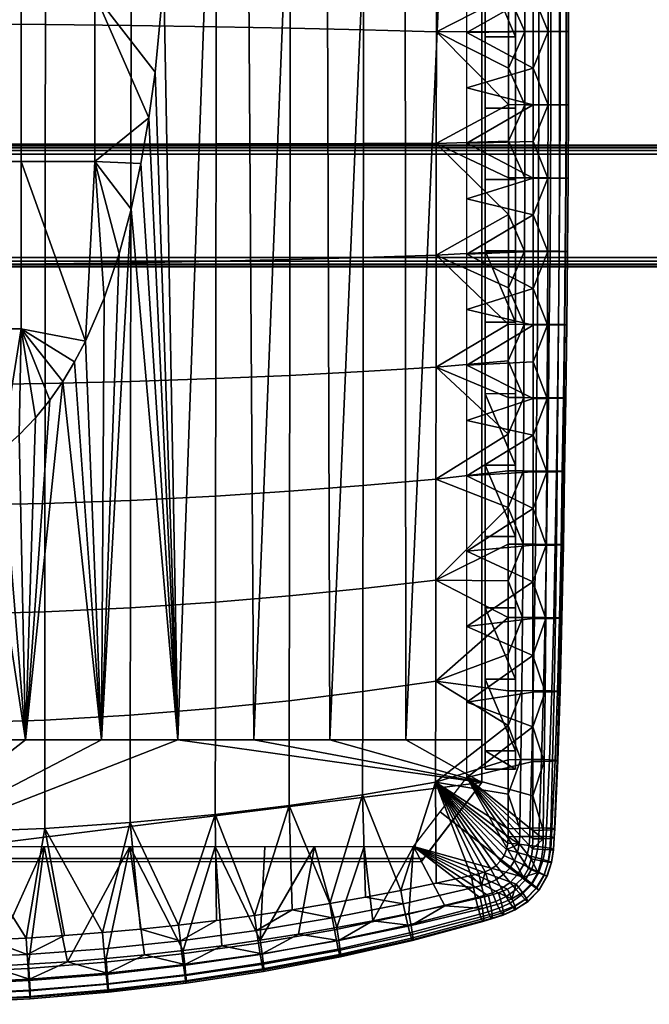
# Model space of a CAD drawing. Header units: millimetres. Extents: x -1013 to 1013, y -310 to 310.
# Tile 29 of 66: x 303 to 510, y -262 to 61. Entities that reach past the tile are written whole.
import ezdxf

# ---------------------------------------------------------------- set-up
doc = ezdxf.new("R2010")
doc.units = ezdxf.units.MM
for name, color, linetype in [('kryt', 251, 'Continuous'), ('podnoz', 7, 'Continuous'), ('podnoz nos', 7, 'Continuous'), ('sedak', 7, 'Continuous')]:
    doc.layers.add(name, color=color, linetype=linetype)

msp = doc.modelspace()

# ---------------------------------------------------------------- meshes
at = {"layer": 'kryt'}
mesh = msp.add_polyface(dxfattribs=at)
corners = [(455, -114.98, 432.03), (455, -189.5, 432.98), (455, -189.5, 410.74), (455, -40.5, 429.66), (455, 33.93, 425.88), (455, -175.5, 405), (455, 132.72, 401.9), (255, -215.5, 433), (255, -214.5, 421), (435.77, -214.5, 421), (435, -215.5, 433), (435.77, -214.5, 421), (455, -189.5, 410.74), (455, -189.5, 432.98), (435, -215.5, 433), (262.58, -95.05, 393.81), (255, -175.5, 405), (255, -95.5, 393.86), (270.06, -93.72, 393.66), (280, -175.5, 405), (277.37, -91.51, 393.41), (305, -175.5, 405), (291.01, -84.71, 392.65), (284.46, -88.44, 393.06), (297.17, -80.3, 392.17), (317.22, -57.68, 389.73), (330, -175.5, 405), (339.7, -1.1, 383.82), (355, -175.5, 405), (308.27, -69.63, 391.01), (312.94, -63.84, 390.39), (302.92, -75.26, 391.62), (321.13, -51.2, 389.05), (324.68, -44.44, 388.34), (330.81, -30.31, 386.86), (335.77, -15.71, 385.34), (347.54, 43.93, 379.09), (350.41, 74.18, 375.84), (303.52, -40.42, 388.7), (321.13, -51.2, 389.05), (317.22, -57.68, 389.73), (312.94, -63.84, 390.39), (308.27, -69.63, 391.01), (302.92, -75.26, 391.62), (297.17, -80.3, 392.17), (270.06, -93.72, 393.66), (255, -67.96, 391.67), (279.26, -40.43, 389.2), (255, -40.43, 389.37), (291.01, -84.71, 392.65), (284.46, -88.44, 393.06), (277.37, -91.51, 393.41), (262.58, -95.05, 393.81), (255, -95.5, 393.86), (247.42, -95.05, 393.81), (455, -189.5, 410.74), (435.77, -214.5, 421), (255, -214.5, 421), (455, -175.5, 405), (430, -175.5, 405), (355, -175.5, 405), (405, -175.5, 405), (380, -175.5, 405), (330, -175.5, 405), (280, -175.5, 405), (305, -175.5, 405), (255, -175.5, 405)]
mesh.append_faces([[corners[k] for k in face] for face in [(0, 1, 2, 2), (3, 0, 2, 2), (4, 3, 2, 2), (5, 4, 2, 2), (6, 4, 5, 5), (7, 8, 9, 10), (11, 12, 13, 13), (13, 14, 11, 11), (15, 16, 17, 17), (15, 18, 16, 16), (19, 16, 18, 18), (19, 18, 20, 20), (21, 19, 22, 22), (19, 23, 22, 22), (19, 20, 23, 23), (24, 21, 22, 22), (21, 25, 26, 26), (27, 28, 26, 26), (29, 30, 21, 21), (25, 21, 30, 30), (31, 29, 21, 21), (31, 21, 24, 24), (32, 33, 26, 26), (34, 35, 26, 26), (33, 34, 26, 26), (36, 37, 28, 28), (27, 26, 35, 35), (25, 32, 26, 26), (38, 39, 40, 40), (38, 40, 41, 41), (42, 43, 38, 38), (42, 38, 41, 41), (44, 38, 43, 43), (45, 46, 47, 47), (38, 44, 47, 47), (47, 46, 48, 48), (49, 47, 44, 44), (47, 50, 51, 51), (47, 51, 45, 45), (52, 53, 46, 46), (52, 46, 45, 45), (49, 50, 47, 47), (54, 46, 53, 53), (55, 56, 57, 57), (58, 55, 59, 59), (60, 55, 57, 57), (59, 55, 61, 61), (61, 55, 62, 62), (55, 60, 62, 62), (57, 63, 60, 60), (57, 64, 65, 65), (57, 66, 64, 64), (57, 65, 63, 63)]])
mesh = msp.add_polyface(dxfattribs=at)
corners = [(442.4, 104.5, 390.52), (455, 113.71, 397.16), (455, 104.5, 394), (429.71, 104.5, 387.27), (430.59, 114.04, 390.73), (405.91, 114.32, 385.18), (404.08, 104.5, 381.42), (391.16, 104.5, 378.84), (416.94, 104.5, 384.23), (365.11, 104.5, 374.37), (381.03, 114.55, 380.49), (378.16, 104.5, 376.49), (340.31, 108.74, 372.62), (355.97, 114.74, 376.67), (352, 104.5, 372.49), (455, 104.5, 394), (455, 113.71, 397.16), (455, -175.5, 405), (455, 123.13, 399.8), (455, 33.93, 425.88), (455, 132.72, 401.9), (455, 108.27, 420.69), (380, -175.5, 405), (355, -175.5, 405), (365.11, 104.5, 374.37), (378.16, 104.5, 376.49), (405, -175.5, 405), (391.16, 104.5, 378.84), (404.08, 104.5, 381.42), (455, -175.5, 405), (430, -175.5, 405), (442.4, 104.5, 390.52), (455, 104.5, 394), (416.94, 104.5, 384.23), (429.71, 104.5, 387.27), (342.92, 13.87, 382.26), (339.7, -1.1, 383.82), (347.54, 43.93, 379.09), (345.49, 28.92, 380.68), (350.41, 74.18, 375.84), (352, 104.5, 372.49), (303.52, 14.6, 383.71), (303.52, 69.58, 378.23), (327.77, 69.58, 377.4), (327.77, 14.62, 382.88), (279.26, 14.6, 384.21), (279.26, 69.57, 378.73), (279.26, -40.43, 389.2), (303.52, -40.42, 388.7), (340.31, 108.74, 372.62), (328.5, 112.61, 372.73), (316.53, 116.05, 372.8), (304.43, 118.98, 372.85), (350.41, 74.18, 375.84), (352, 104.5, 372.49), (347.54, 43.93, 379.09), (345.49, 28.92, 380.68), (342.92, 13.87, 382.26), (292.16, 121.35, 372.88), (267.5, 124.14, 372.92), (255, 97.04, 375.97), (279.87, 123.08, 372.91), (255, 14.59, 384.38), (255, 42.09, 381.7), (255, 69.57, 378.9), (255, -12.91, 386.93), (324.68, -44.44, 388.34), (339.7, -1.1, 383.82), (335.77, -15.71, 385.34), (330.81, -30.31, 386.86), (321.13, -51.2, 389.05), (255, -40.43, 389.37)]
mesh.append_faces([[corners[k] for k in face] for face in [(0, 1, 2, 2), (3, 4, 0, 0), (5, 6, 7, 7), (5, 8, 6, 6), (9, 10, 11, 11), (10, 7, 11, 11), (12, 13, 14, 14), (15, 16, 17, 17), (17, 16, 18, 18), (19, 20, 21, 21), (20, 17, 18, 18), (22, 23, 24, 25), (26, 22, 27, 28), (29, 30, 31, 32), (30, 26, 33, 34), (35, 23, 36, 36), (37, 23, 38, 38), (38, 23, 35, 35), (24, 39, 40, 40), (27, 22, 25, 25), (33, 26, 28, 28), (31, 30, 34, 34), (24, 23, 39, 39), (41, 42, 43, 44), (45, 46, 42, 41), (47, 45, 41, 48), (49, 43, 50, 50), (51, 42, 52, 52), (51, 50, 43, 43), (53, 49, 54, 54), (55, 43, 53, 53), (56, 43, 55, 55), (56, 44, 43, 43), (43, 42, 51, 51), (44, 56, 57, 57), (53, 43, 49, 49), (58, 52, 42, 42), (59, 46, 60, 60), (46, 61, 58, 58), (42, 46, 58, 58), (46, 45, 62, 63), (46, 63, 64, 64), (62, 45, 65, 65), (60, 46, 64, 64), (41, 44, 66, 66), (67, 68, 44, 44), (69, 66, 44, 44), (48, 41, 66, 66), (69, 44, 68, 68), (66, 70, 48, 48), (47, 71, 65, 65), (47, 65, 45, 45), (67, 44, 57, 57)]])
at = {"layer": 'podnoz'}
mesh = msp.add_polyface(dxfattribs=at)
corners = [(466, 32.1, 425.99), (466, 55.53, 424.52), (456, 55.52, 424.52), (456, 32.09, 425.99), (456, 78.94, 422.91), (466, 78.95, 422.91), (466, 102.36, 421.16), (466, 125.75, 419.27), (456, 125.75, 419.27), (456, 102.35, 421.16), (466, 149.13, 417.24), (456, 149.13, 417.24), (466, 172.5, 415.07), (456, 172.5, 415.07), (466, 32.1, 400.95), (456, 32.09, 400.95), (456, 55.52, 399.47), (466, 55.53, 399.46), (456, 78.94, 397.84), (466, 125.76, 394.18), (466, 102.36, 396.08), (456, 125.75, 394.18), (466, 78.95, 397.84), (456, 102.35, 396.08), (456, 149.13, 392.13), (466, 149.14, 392.13), (466, 78.95, 397.84), (466, 78.95, 422.91), (466, 55.53, 399.46), (466, 55.53, 424.52), (466, 32.1, 400.95), (466, 125.76, 394.18), (466, 125.75, 419.27), (466, 102.36, 396.08), (466, 149.14, 392.13), (466, 149.13, 417.24), (466, 102.36, 421.16), (466, 32.1, 425.99), (456, 125.75, 419.27), (456, 125.75, 394.18), (456, 102.35, 396.08), (456, 172.5, 415.07), (456, 149.13, 392.13), (456, 149.13, 417.24), (456, 78.94, 422.91), (456, 78.94, 397.84), (456, 55.52, 399.47), (456, 55.52, 424.52), (456, 32.09, 400.95), (456, 102.35, 421.16), (456, 172.5, 389.95)]
mesh.append_faces([[corners[k] for k in face] for face in [(0, 1, 2, 3), (4, 2, 1, 5), (6, 7, 8, 9), (7, 10, 11, 8), (5, 6, 9, 4), (10, 12, 13, 11), (14, 15, 16, 17), (16, 18, 17, 17), (19, 20, 21, 21), (22, 23, 20, 20), (19, 21, 24, 25), (18, 23, 22, 22), (23, 21, 20, 20), (17, 18, 22, 22), (26, 27, 28, 28), (29, 30, 28, 28), (31, 32, 33, 33), (31, 34, 35, 35), (36, 26, 33, 33), (37, 30, 29, 29), (36, 33, 32, 32), (27, 29, 28, 28), (26, 36, 27, 27), (31, 35, 32, 32), (38, 39, 40, 40), (41, 42, 43, 43), (43, 42, 39, 39), (44, 45, 46, 46), (47, 46, 48, 48), (45, 49, 40, 40), (47, 44, 46, 46), (49, 45, 44, 44), (49, 38, 40, 40), (38, 43, 39, 39), (41, 50, 42, 42)]])
mesh = msp.add_polyface(dxfattribs=at)
corners = [(466, -108.63, 431.88), (466, -85.16, 431.25), (456, -85.18, 431.25), (466, -61.7, 430.48), (466, -38.24, 429.57), (456, -38.26, 429.57), (456, -61.71, 430.48), (466, 8.66, 427.32), (466, 32.1, 425.99), (456, 32.09, 425.99), (456, 8.65, 427.32), (466, -14.79, 428.51), (456, -14.8, 428.51), (466, -61.7, 405.46), (456, -61.71, 405.46), (456, -38.25, 404.54), (466, -38.24, 404.54), (456, -14.8, 403.49), (466, -14.78, 403.48), (466, 8.66, 402.29), (456, 8.65, 402.29), (456, 32.09, 400.95), (466, 32.1, 400.95), (466, -85.16, 406.24), (456, -85.18, 406.24), (466, -38.24, 429.57), (466, -61.7, 405.46), (466, -38.24, 404.54), (466, -85.16, 431.25), (466, -108.63, 406.87), (466, -85.16, 406.24), (466, -61.7, 430.48), (466, -14.79, 428.51), (466, -14.78, 403.48), (466, 32.1, 400.95), (466, 32.1, 425.99), (466, 8.66, 402.29), (466, 8.66, 427.32), (456, -61.71, 430.48), (456, -61.71, 405.46), (456, -85.18, 406.24), (456, -14.8, 428.51), (456, -14.8, 403.49), (456, -38.25, 404.54), (456, -38.26, 429.57), (456, 32.09, 425.99), (456, 32.09, 400.95), (456, 8.65, 402.29), (456, 8.65, 427.32), (456, -85.18, 431.25), (456, 55.52, 424.52)]
mesh.append_faces([[corners[k] for k in face] for face in [(0, 1, 2, 2), (3, 4, 5, 6), (1, 3, 6, 6), (7, 8, 9, 10), (11, 7, 10, 12), (11, 12, 4, 4), (4, 12, 5, 5), (6, 2, 1, 1), (13, 14, 15, 16), (16, 15, 17, 18), (19, 20, 21, 22), (18, 17, 20, 19), (23, 24, 14, 13), (25, 26, 27, 27), (28, 29, 30, 30), (30, 26, 31, 31), (31, 28, 30, 30), (26, 25, 31, 31), (32, 25, 27, 27), (32, 27, 33, 33), (34, 35, 36, 36), (36, 35, 37, 37), (36, 37, 33, 33), (32, 33, 37, 37), (38, 39, 40, 40), (41, 42, 43, 43), (44, 43, 39, 39), (45, 46, 47, 47), (48, 47, 42, 42), (40, 49, 38, 38), (45, 50, 46, 46), (39, 38, 44, 44), (48, 42, 41, 41), (44, 41, 43, 43), (47, 48, 45, 45)]])
mesh = msp.add_polyface(dxfattribs=at)
corners = [(466, -185.04, 432.96), (456, -185.04, 432.96), (456, -185.04, 407.96), (466, -185.04, 407.96), (466, -155.57, 432.72), (456, -155.57, 432.72), (466, -179.03, 432.93), (456, -179.04, 432.93), (466, -185.04, 432.96), (466, -132.1, 432.37), (466, -108.63, 431.88), (456, -108.64, 431.88), (456, -132.11, 432.37), (456, -185.04, 432.96), (456, -85.18, 431.25), (466, -179.03, 407.93), (466, -185.04, 407.96), (456, -179.04, 407.93), (466, -155.57, 407.72), (456, -155.57, 407.72), (466, -132.1, 407.37), (456, -132.11, 407.37), (456, -108.64, 406.87), (466, -108.63, 406.87), (456, -85.18, 406.24), (466, -85.16, 406.24), (456, -185.04, 407.96), (466, -132.1, 432.37), (466, -155.57, 407.72), (466, -132.1, 407.37), (466, -179.03, 432.93), (466, -185.04, 407.96), (466, -179.03, 407.93), (466, -155.57, 432.72), (466, -108.63, 431.88), (466, -108.63, 406.87), (466, -185.04, 432.96), (466, -85.16, 431.25), (456, -155.57, 432.72), (456, -155.57, 407.72), (456, -179.04, 407.93), (456, -108.64, 431.88), (456, -108.64, 406.87), (456, -132.11, 407.37), (456, -132.11, 432.37), (456, -85.18, 431.25), (456, -85.18, 406.24), (456, -179.04, 432.93), (456, -185.04, 407.96), (456, -185.04, 432.96)]
mesh.append_faces([[corners[k] for k in face] for face in [(0, 1, 2, 3), (4, 5, 6, 6), (7, 8, 6, 6), (9, 10, 11, 12), (9, 12, 4, 4), (8, 7, 13, 13), (6, 5, 7, 7), (10, 14, 11, 11), (12, 5, 4, 4), (15, 16, 17, 17), (18, 15, 19, 19), (20, 21, 22, 23), (23, 22, 24, 25), (18, 19, 21, 20), (16, 26, 17, 17), (15, 17, 19, 19), (27, 28, 29, 29), (30, 31, 32, 32), (32, 28, 33, 33), (34, 29, 35, 35), (28, 27, 33, 33), (30, 36, 31, 31), (33, 30, 32, 32), (27, 29, 34, 34), (35, 37, 34, 34), (38, 39, 40, 40), (41, 42, 43, 43), (44, 43, 39, 39), (42, 45, 46, 46), (39, 38, 44, 44), (44, 41, 43, 43), (45, 42, 41, 41), (47, 48, 49, 49), (40, 48, 47, 47), (38, 40, 47, 47)]])
at = {"layer": 'podnoz nos'}
mesh = msp.add_polyface(dxfattribs=at)
corners = [(-1000, -17, 300), (1000, -17, 300), (-1000, -18.15, 300.23), (1000, -18.15, 300.23), (-1000, -19.12, 300.88), (1000, -19.12, 300.88), (-1000, -19.77, 301.85), (1000, -19.77, 301.85), (-1000, -20, 303), (1000, -20, 303), (-1000, -20, 377), (1000, -20, 377), (-1000, -19.77, 378.15), (1000, -19.77, 378.15), (-1000, -19.12, 379.12), (1000, -19.12, 379.12), (-1000, -18.15, 379.77), (1000, -18.15, 379.77), (-1000, -17, 380), (1000, -17, 380), (-1000, 17, 380), (1000, 17, 380), (-1000, 18.15, 379.77), (1000, 18.15, 379.77), (-1000, 19.12, 379.12), (1000, 19.12, 379.12), (-1000, 19.77, 378.15), (1000, 19.77, 378.15), (-1000, 20, 377), (1000, 20, 377), (-1000, 20, 303), (1000, 20, 303), (-1000, 19.77, 301.85), (1000, 19.77, 301.85), (-1000, 19.12, 300.88), (1000, 19.12, 300.88), (-1000, 18.15, 300.23), (1000, 18.15, 300.23), (-1000, 17, 300), (1000, 17, 300)]
mesh.append_faces([[corners[k] for k in face] for face in [(39, 1, 0, 38), (5, 4, 2, 3), (7, 6, 4, 5), (2, 0, 1, 3), (8, 6, 7, 9), (9, 11, 10, 8), (15, 14, 12, 13), (17, 16, 14, 15), (12, 10, 11, 13), (18, 16, 17, 19), (19, 21, 20, 18), (25, 24, 22, 23), (27, 26, 24, 25), (22, 20, 21, 23), (28, 26, 27, 29), (29, 31, 30, 28), (35, 34, 32, 33), (37, 36, 34, 35), (32, 30, 31, 33), (38, 36, 37, 39)]])
at = {"layer": 'sedak'}
mesh = msp.add_polyface(dxfattribs=at)
corners = [(471.79, -15.04, 431.01), (450, -15.86, 428.34), (471.8, -2.99, 430.51), (450, 2.34, 427.32), (471.8, 21.12, 429.4), (450, 20.55, 426.22), (471.8, 33.16, 428.8), (471.81, 45.21, 428.16), (450, 56.94, 423.77), (471.81, 57.26, 427.48), (450, 38.75, 425.03), (471.81, 69.3, 426.77), (450, 72.09, 422.66), (471.81, 81.34, 426.02), (450, 87.25, 421.49), (471.82, 93.38, 425.24), (471.8, 9.07, 429.98), (450, 102.39, 420.27), (416.05, 20.45, 461.82), (416, -16.98, 464.77), (439.94, -16.22, 465.2), (439.98, 20.52, 462.69), (416.1, 57.86, 458.28), (440.02, 57.23, 459.54), (416.14, 91.63, 454.49), (440.05, 90.38, 456.07), (391.92, 20.4, 460.11), (391.86, -17.64, 463.45), (391.97, 58.4, 456.26), (392.02, 92.71, 452.25), (367.63, 20.36, 458.18), (367.58, -18.18, 461.83), (367.69, 58.86, 454.08), (367.73, 93.61, 449.88), (339.62, 20.32, 456.32), (339.58, -18.68, 460.27), (339.67, 59.27, 451.98), (339.71, 94.43, 447.6), (311.48, 20.29, 454.98), (311.45, -19.03, 459.14), (311.52, 59.57, 450.45), (311.55, 95.02, 445.91), (283.26, 20.28, 454.17), (283.25, -19.24, 458.46), (283.28, 59.75, 449.51), (283.3, 95.37, 444.86), (255, 20.27, 453.9), (255, -19.31, 458.23), (255, 59.8, 449.19), (255, 95.49, 444.5), (463.67, -26.88, 464.59), (463.67, -14.84, 464.08), (463.68, -2.81, 463.49), (463.68, 9.22, 462.83), (463.69, 21.25, 462.09), (463.69, 33.26, 461.28), (463.7, 45.28, 460.38), (463.7, 57.29, 459.42), (463.71, 69.29, 458.37), (463.72, 81.28, 457.23), (463.72, 93.26, 455.97), (463.73, 105.23, 454.57), (469, -14.86, 463.11), (469.07, 9.2, 461.94), (469.12, 33.24, 460.47), (469.14, 57.27, 458.69), (469.11, 81.27, 456.59)]
mesh.append_faces([[corners[k] for k in face] for face in [(0, 1, 2, 2), (3, 2, 1, 1), (4, 5, 6, 6), (7, 8, 9, 9), (10, 7, 6, 6), (11, 12, 13, 13), (14, 15, 13, 13), (8, 11, 9, 9), (5, 4, 16, 16), (5, 10, 6, 6), (8, 12, 11, 11), (10, 8, 7, 7), (14, 17, 15, 15), (12, 14, 13, 13), (3, 5, 16, 16), (3, 16, 2, 2), (18, 19, 20, 21), (22, 18, 21, 23), (24, 22, 23, 25), (26, 27, 19, 18), (28, 26, 18, 22), (29, 28, 22, 24), (30, 31, 27, 26), (32, 30, 26, 28), (33, 32, 28, 29), (34, 35, 31, 30), (36, 34, 30, 32), (37, 36, 32, 33), (38, 39, 35, 34), (40, 38, 34, 36), (41, 40, 36, 37), (42, 43, 39, 38), (44, 42, 38, 40), (45, 44, 40, 41), (46, 47, 43, 42), (48, 46, 42, 44), (49, 48, 44, 45), (20, 50, 51, 51), (21, 52, 53, 53), (21, 54, 55, 55), (54, 21, 53, 53), (52, 20, 51, 51), (56, 57, 23, 23), (58, 59, 25, 25), (23, 57, 58, 58), (60, 61, 25, 25), (25, 59, 60, 60), (23, 55, 56, 56), (21, 20, 52, 52), (21, 55, 23, 23), (58, 25, 23, 23), (62, 63, 53, 52), (52, 51, 62, 62), (50, 62, 51, 51), (64, 55, 54, 54), (64, 56, 55, 55), (54, 53, 63, 63), (65, 58, 57, 57), (66, 60, 59, 59)]])
mesh = msp.add_polyface(dxfattribs=at)
corners = [(480.45, 9.12, 435.16), (480.33, -14.99, 436.06), (476.61, -15.02, 432.64), (476.67, 9.1, 431.69), (482.65, 9.13, 439.74), (482.49, -14.97, 440.62), (483.29, 9.14, 444.61), (483.11, -14.96, 445.5), (482.56, 9.15, 449.4), (482.37, -14.94, 450.32), (480.59, 9.15, 453.76), (480.4, -14.92, 454.73), (477.52, 9.17, 457.43), (477.36, -14.9, 458.46), (473.56, 9.18, 460.19), (473.44, -14.88, 461.29), (469.07, 9.2, 461.94), (469, -14.86, 463.11), (480.52, 33.22, 434.1), (476.71, 33.2, 430.58), (482.75, 33.23, 438.67), (483.4, 33.23, 443.51), (482.68, 33.22, 448.24), (480.7, 33.22, 452.53), (477.62, 33.22, 456.12), (473.64, 33.23, 458.8), (469.12, 33.24, 460.47), (480.53, 57.32, 432.86), (476.72, 57.3, 429.33), (482.76, 57.32, 437.4), (483.42, 57.31, 442.18), (482.7, 57.29, 446.83), (480.72, 57.28, 451.03), (477.63, 57.27, 454.52), (473.65, 57.26, 457.11), (469.14, 57.27, 458.69), (480.46, 81.4, 431.44), (476.69, 81.39, 427.92), (482.67, 81.39, 435.93), (483.32, 81.37, 440.61), (482.59, 81.34, 445.16), (480.62, 81.31, 449.24), (477.55, 81.28, 452.62), (473.6, 81.27, 455.09), (469.11, 81.27, 456.59), (483.02, 105.41, 438.74), (482.41, 105.46, 434.2), (482.29, 105.36, 443.13), (480.34, 105.31, 447.06), (477.32, 105.27, 450.28), (473.43, 105.24, 452.63), (469.02, 105.22, 454.02), (471.79, -27.1, 431.48), (471.79, -15.04, 431.01), (471.8, -2.99, 430.51), (471.8, 9.07, 429.98), (471.8, 21.12, 429.4), (471.8, 33.16, 428.8), (471.81, 45.21, 428.16), (471.81, 57.26, 427.48), (471.81, 69.3, 426.77), (471.81, 81.34, 426.02), (471.82, 93.38, 425.24), (476.58, 105.47, 426.35), (463.69, 21.25, 462.09), (463.71, 69.29, 458.37), (463.7, 45.28, 460.38), (463.72, 93.26, 455.97), (463.72, 81.28, 457.23), (463.7, 57.29, 459.42)]
mesh.append_faces([[corners[k] for k in face] for face in [(0, 1, 2, 3), (4, 5, 1, 0), (6, 7, 5, 4), (8, 9, 7, 6), (10, 11, 9, 8), (12, 13, 11, 10), (14, 15, 13, 12), (16, 17, 15, 14), (18, 0, 3, 19), (20, 4, 0, 18), (21, 6, 4, 20), (22, 8, 6, 21), (23, 10, 8, 22), (24, 12, 10, 23), (25, 14, 12, 24), (26, 16, 14, 25), (27, 18, 19, 28), (29, 20, 18, 27), (30, 21, 20, 29), (31, 22, 21, 30), (32, 23, 22, 31), (33, 24, 23, 32), (34, 25, 24, 33), (35, 26, 25, 34), (36, 27, 28, 37), (38, 29, 27, 36), (39, 30, 29, 38), (40, 31, 30, 39), (41, 32, 31, 40), (42, 33, 32, 41), (43, 34, 33, 42), (44, 35, 34, 43), (45, 39, 38, 46), (47, 40, 39, 45), (48, 41, 40, 47), (49, 42, 41, 48), (50, 43, 42, 49), (51, 44, 43, 50), (2, 52, 53, 53), (2, 53, 54, 54), (3, 55, 56, 56), (19, 57, 58, 58), (28, 58, 59, 59), (19, 56, 57, 57), (3, 54, 55, 55), (37, 60, 61, 61), (37, 61, 62, 62), (28, 59, 60, 60), (19, 3, 56, 56), (28, 19, 58, 58), (2, 54, 3, 3), (63, 37, 62, 62), (28, 60, 37, 37), (26, 64, 16, 16), (35, 44, 65, 65), (26, 35, 66, 66), (51, 67, 44, 44), (68, 65, 44, 44), (69, 66, 35, 35)]])
mesh = msp.add_polyface(dxfattribs=at)
corners = [(471.76, -205.21, 434.22), (471.75, -208.02, 434.2), (450, -187.8, 433.99), (471.76, -182.54, 434.3), (471.76, -193.91, 434.28), (450, -163.03, 433.62), (471.77, -159.75, 434.25), (471.76, -171.14, 434.29), (450, -138.26, 433.1), (471.77, -135.64, 434.07), (471.77, -147.7, 434.18), (471.77, -123.57, 433.92), (450, -113.5, 432.43), (471.78, -99.45, 433.52), (471.77, -111.51, 433.74), (450, -88.73, 431.61), (471.78, -75.33, 432.98), (471.78, -87.39, 433.27), (450, -52.29, 430.14), (471.79, -51.21, 432.3), (471.78, -63.27, 432.66), (471.79, -39.15, 431.91), (450, -70.51, 430.91), (471.2, -214.58, 434.15), (470.27, -217.74, 434.14), (471.64, -211.31, 434.18), (468.63, -220.59, 434.13), (450, -34.08, 429.28), (450, -15.86, 428.34), (471.79, -27.1, 431.48), (463.59, -204.71, 460.14), (439.76, -189.38, 466.17), (463.58, -207.3, 459.79), (463.59, -182.01, 462.72), (463.6, -170.69, 463.69), (439.8, -156.16, 468.19), (463.6, -159.36, 464.46), (463.61, -147.32, 465.09), (463.59, -193.34, 461.55), (439.83, -122.95, 468.73), (463.61, -135.28, 465.55), (463.62, -123.23, 465.85), (463.63, -111.19, 466.01), (463.63, -99.14, 466.06), (439.87, -89.75, 468.27), (463.64, -87.09, 466.01), (463.64, -75.05, 465.88), (439.9, -52.98, 467.05), (463.65, -63, 465.67), (463.65, -50.96, 465.39), (463.66, -38.92, 465.03), (439.94, -16.22, 465.2), (463.67, -26.88, 464.59), (463.02, -211.47, 459.32), (466.68, -212.46, 457.98), (467.22, -209.79, 458.24), (467.46, -204.54, 458.9), (467.4, -207.2, 458.55), (467.81, -181.95, 461.41), (468.09, -159.31, 463.13), (468.32, -135.26, 464.24), (463.45, -209.4, 459.53), (468.65, -87.11, 464.81), (468.79, -63.02, 464.55), (468.5, -111.19, 464.76), (468.9, -38.94, 463.98)]
mesh.append_faces([[corners[k] for k in face] for face in [(0, 1, 2, 2), (2, 3, 4, 4), (4, 0, 2, 2), (5, 6, 7, 7), (8, 9, 10, 10), (8, 11, 9, 9), (10, 6, 5, 5), (7, 3, 2, 2), (12, 13, 14, 14), (15, 16, 17, 17), (17, 13, 15, 15), (18, 19, 20, 20), (21, 19, 18, 18), (20, 16, 22, 22), (14, 11, 12, 12), (23, 24, 2, 2), (25, 23, 2, 2), (26, 2, 24, 24), (12, 15, 13, 13), (22, 18, 20, 20), (27, 28, 29, 29), (18, 27, 21, 21), (1, 25, 2, 2), (30, 31, 32, 32), (31, 33, 34, 34), (35, 36, 37, 37), (36, 35, 34, 34), (33, 31, 38, 38), (39, 40, 41, 41), (39, 42, 43, 43), (42, 39, 41, 41), (44, 45, 46, 46), (47, 48, 49, 49), (48, 47, 46, 46), (45, 44, 43, 43), (40, 35, 37, 37), (38, 31, 30, 30), (50, 47, 49, 49), (51, 50, 52, 52), (53, 54, 55, 55), (38, 30, 56, 56), (56, 30, 32, 57), (58, 59, 34, 34), (59, 60, 37, 36), (32, 61, 55, 55), (62, 63, 46, 45), (53, 55, 61, 61), (33, 38, 58, 58), (36, 34, 59, 59), (33, 58, 34, 34), (41, 40, 60, 60), (42, 41, 64, 64), (45, 43, 62, 62), (42, 64, 43, 43), (37, 60, 40, 40), (46, 63, 48, 48), (48, 63, 49, 49), (50, 49, 65, 65), (65, 52, 50, 50)]])
mesh = msp.add_polyface(dxfattribs=at)
corners = [(450, -34.08, 429.28), (471.79, -27.1, 431.48), (471.79, -39.15, 431.91), (450, -15.86, 428.34), (471.79, -15.04, 431.01), (479.46, -111.46, 438.03), (479.14, -135.57, 438.11), (475.97, -135.62, 435.2), (476.14, -111.49, 434.98), (481.33, -111.41, 442.27), (480.9, -135.51, 442.19), (481.78, -111.36, 446.93), (481.28, -135.44, 446.71), (480.99, -111.31, 451.62), (480.48, -135.38, 451.27), (479.09, -111.26, 455.99), (478.61, -135.33, 455.55), (476.23, -111.23, 459.76), (475.81, -135.29, 459.26), (472.59, -111.2, 462.73), (472.28, -135.27, 462.21), (468.5, -111.19, 464.76), (468.32, -135.26, 464.24), (479.72, -87.34, 437.78), (476.28, -87.37, 434.61), (481.68, -87.3, 442.14), (482.18, -87.26, 446.89), (481.41, -87.22, 451.65), (479.49, -87.18, 456.07), (476.57, -87.15, 459.87), (472.85, -87.12, 462.82), (468.65, -87.11, 464.81), (479.95, -63.22, 437.37), (476.4, -63.25, 434.1), (481.99, -63.19, 441.81), (482.54, -63.16, 446.63), (481.78, -63.13, 451.44), (479.84, -63.09, 455.88), (476.88, -63.06, 459.68), (473.08, -63.04, 462.6), (468.79, -63.02, 464.55), (480.16, -39.11, 436.8), (476.51, -39.13, 433.44), (482.26, -39.08, 441.31), (482.85, -39.06, 446.17), (482.1, -39.03, 450.99), (480.15, -39.01, 455.43), (477.14, -38.98, 459.21), (473.28, -38.96, 462.09), (468.9, -38.94, 463.98), (480.33, -14.99, 436.06), (476.61, -15.02, 432.64), (482.49, -14.97, 440.62), (483.11, -14.96, 445.5), (482.37, -14.94, 450.32), (480.4, -14.92, 454.73), (477.36, -14.9, 458.46), (473.44, -14.88, 461.29), (469, -14.86, 463.11), (471.77, -123.57, 433.92), (471.77, -111.51, 433.74), (471.78, -99.45, 433.52), (471.78, -87.39, 433.27), (471.78, -75.33, 432.98), (471.78, -63.27, 432.66), (471.77, -135.64, 434.07), (471.79, -51.21, 432.3), (463.62, -123.23, 465.85), (463.63, -99.14, 466.06), (463.67, -26.88, 464.59), (463.65, -50.96, 465.39)]
mesh.append_faces([[corners[k] for k in face] for face in [(0, 1, 2, 2), (3, 4, 1, 1), (5, 6, 7, 8), (9, 10, 6, 5), (11, 12, 10, 9), (13, 14, 12, 11), (15, 16, 14, 13), (17, 18, 16, 15), (19, 20, 18, 17), (21, 22, 20, 19), (23, 5, 8, 24), (25, 9, 5, 23), (26, 11, 9, 25), (27, 13, 11, 26), (28, 15, 13, 27), (29, 17, 15, 28), (30, 19, 17, 29), (31, 21, 19, 30), (32, 23, 24, 33), (34, 25, 23, 32), (35, 26, 25, 34), (36, 27, 26, 35), (37, 28, 27, 36), (38, 29, 28, 37), (39, 30, 29, 38), (40, 31, 30, 39), (41, 32, 33, 42), (43, 34, 32, 41), (44, 35, 34, 43), (45, 36, 35, 44), (46, 37, 36, 45), (47, 38, 37, 46), (48, 39, 38, 47), (49, 40, 39, 48), (50, 41, 42, 51), (52, 43, 41, 50), (53, 44, 43, 52), (54, 45, 44, 53), (55, 46, 45, 54), (56, 47, 46, 55), (57, 48, 47, 56), (58, 49, 48, 57), (8, 59, 60, 60), (8, 60, 61, 61), (24, 62, 63, 63), (33, 63, 64, 64), (24, 61, 62, 62), (7, 65, 59, 59), (8, 7, 59, 59), (24, 8, 61, 61), (24, 63, 33, 33), (33, 64, 66, 66), (21, 67, 22, 22), (31, 68, 21, 21), (42, 66, 2, 2), (42, 2, 1, 1), (51, 42, 1, 1), (69, 49, 58, 58), (49, 70, 40, 40), (66, 42, 33, 33)]])
mesh = msp.add_polyface(dxfattribs=at)
corners = [(450, -138.26, 433.1), (471.77, -147.7, 434.18), (450, -163.03, 433.62), (471.77, -123.57, 433.92), (450, -113.5, 432.43), (471.78, -75.33, 432.98), (450, -88.73, 431.61), (450, -70.51, 430.91), (471.76, -171.14, 434.29), (450, -187.8, 433.99), (415.81, -159.62, 469.96), (415.76, -193.49, 468.4), (439.76, -189.38, 466.17), (439.8, -156.16, 468.19), (415.85, -125.77, 469.95), (439.83, -122.95, 468.73), (415.9, -91.92, 468.93), (439.87, -89.75, 468.27), (415.95, -54.44, 467.14), (439.9, -52.98, 467.05), (416, -16.98, 464.77), (439.94, -16.22, 465.2), (391.66, -162.6, 470.66), (391.61, -197.02, 469.58), (391.71, -128.19, 470.13), (391.75, -93.79, 468.58), (391.81, -55.7, 466.27), (391.86, -17.64, 463.45), (367.37, -165.09, 470.79), (367.33, -199.98, 470.14), (367.42, -130.21, 469.79), (367.47, -95.35, 467.79), (367.53, -56.75, 465.04), (367.58, -18.18, 461.83), (339.4, -167.34, 470.73), (339.36, -202.66, 470.45), (339.44, -132.04, 469.34), (339.48, -96.76, 466.96), (339.53, -57.7, 463.81), (339.58, -18.68, 460.27), (311.32, -168.96, 470.61), (311.29, -204.57, 470.58), (311.35, -133.36, 468.96), (311.38, -97.78, 466.33), (311.42, -58.39, 462.93), (311.45, -19.03, 459.14), (283.18, -169.92, 470.49), (283.16, -205.72, 470.59), (283.19, -134.14, 468.71), (283.21, -98.38, 465.94), (283.23, -58.79, 462.38), (283.25, -19.24, 458.46), (255, -170.25, 470.43), (255, -206.11, 470.58), (255, -134.41, 468.61), (255, -98.59, 465.8), (255, -58.93, 462.2), (255, -19.31, 458.23), (463.58, -207.3, 459.79), (463.45, -209.4, 459.53), (462.25, -213.44, 459.21), (461.12, -215.23, 459.19), (457.91, -217.96, 459.48), (459.65, -216.75, 459.29), (453.99, -219.45, 460.07), (456, -218.85, 459.74), (451.5, -220.03, 460.48), (439.91, -222.56, 462.18), (463.6, -170.69, 463.69), (463.02, -211.47, 459.32), (463.61, -135.28, 465.55), (463.64, -75.05, 465.88), (463.63, -99.14, 466.06), (463.66, -38.92, 465.03), (405.03, -229.25, 465.53), (330.31, -238.8, 467.98), (428.32, -224.95, 463.56), (468.63, -220.59, 434.13), (441.27, -199.15, 434.06), (468.63, -220.59, 434.13), (432.54, -210.5, 434.13), (441.27, -199.15, 434.06)]
mesh.append_faces([[corners[k] for k in face] for face in [(0, 1, 2, 2), (3, 0, 4, 4), (5, 6, 7, 7), (2, 8, 9, 9), (10, 11, 12, 13), (14, 10, 13, 15), (16, 14, 15, 17), (18, 16, 17, 19), (20, 18, 19, 21), (22, 23, 11, 10), (24, 22, 10, 14), (25, 24, 14, 16), (26, 25, 16, 18), (27, 26, 18, 20), (28, 29, 23, 22), (30, 28, 22, 24), (31, 30, 24, 25), (32, 31, 25, 26), (33, 32, 26, 27), (34, 35, 29, 28), (36, 34, 28, 30), (37, 36, 30, 31), (38, 37, 31, 32), (39, 38, 32, 33), (40, 41, 35, 34), (42, 40, 34, 36), (43, 42, 36, 37), (44, 43, 37, 38), (45, 44, 38, 39), (46, 47, 41, 40), (48, 46, 40, 42), (49, 48, 42, 43), (50, 49, 43, 44), (51, 50, 44, 45), (52, 53, 47, 46), (54, 52, 46, 48), (55, 54, 48, 49), (56, 55, 49, 50), (57, 56, 50, 51), (58, 12, 59, 59), (60, 12, 61, 61), (62, 63, 12, 12), (64, 65, 12, 12), (65, 62, 12, 12), (66, 64, 12, 12), (67, 66, 12, 12), (63, 61, 12, 12), (68, 13, 12, 12), (69, 12, 60, 60), (13, 70, 15, 15), (17, 71, 19, 19), (15, 72, 17, 17), (59, 12, 69, 69), (21, 19, 73, 73), (23, 74, 11, 11), (75, 35, 41, 41), (76, 12, 11, 11), (77, 78, 9, 9), (79, 80, 81, 81)]])
mesh = msp.add_polyface(dxfattribs=at)
corners = [(475.86, -210.88, 450.83), (475.14, -214.8, 450.55), (476.88, -215.32, 447.11), (477.61, -211.18, 447.36), (473.42, -210.53, 453.9), (472.73, -214.11, 453.61), (470.46, -210.16, 456.41), (469.83, -213.31, 456.13), (467.22, -209.79, 458.24), (466.68, -212.46, 457.98), (477.51, -207.86, 437.15), (477.33, -211.63, 437.04), (474.96, -211.54, 434.89), (475.1, -207.98, 434.94), (478.71, -207.7, 440.35), (478.49, -211.58, 440.18), (478.76, -207.53, 443.96), (478.52, -211.42, 443.72), (477.86, -207.38, 447.65), (476.12, -207.26, 451.16), (473.67, -207.18, 454.25), (470.68, -207.17, 456.76), (467.4, -207.2, 458.55), (477.6, -204.98, 437.22), (475.15, -205.13, 434.98), (478.82, -204.81, 440.48), (478.9, -204.65, 444.14), (478, -204.51, 447.88), (476.25, -204.43, 451.44), (473.79, -204.4, 454.57), (470.77, -204.44, 457.1), (467.46, -204.54, 458.9), (478.23, -182.44, 437.7), (475.49, -182.52, 435.19), (479.68, -182.32, 441.3), (479.88, -182.2, 445.33), (479.02, -182.09, 449.43), (477.22, -182.01, 453.31), (474.61, -181.95, 456.72), (471.38, -181.93, 459.46), (467.81, -181.95, 461.41), (478.73, -159.66, 437.99), (475.75, -159.73, 435.27), (480.35, -159.58, 441.87), (480.65, -159.49, 446.17), (479.82, -159.41, 450.54), (477.98, -159.34, 454.65), (475.27, -159.3, 458.25), (471.87, -159.29, 461.12), (468.09, -159.31, 463.13), (479.14, -135.57, 438.11), (475.97, -135.62, 435.2), (480.9, -135.51, 442.19), (481.28, -135.44, 446.71), (480.48, -135.38, 451.27), (478.61, -135.33, 455.55), (475.81, -135.29, 459.26), (472.28, -135.27, 462.21), (468.32, -135.26, 464.24), (471.76, -182.54, 434.3), (471.76, -171.14, 434.29), (471.77, -159.75, 434.25), (471.77, -147.7, 434.18), (471.77, -135.64, 434.07), (471.76, -193.91, 434.28), (471.64, -211.31, 434.18), (471.76, -205.21, 434.22), (471.75, -208.02, 434.2), (463.58, -207.3, 459.79), (463.59, -193.34, 461.55)]
mesh.append_faces([[corners[k] for k in face] for face in [(0, 1, 2, 3), (4, 5, 1, 0), (6, 7, 5, 4), (8, 9, 7, 6), (10, 11, 12, 13), (14, 15, 11, 10), (16, 17, 15, 14), (18, 3, 17, 16), (19, 0, 3, 18), (20, 4, 0, 19), (21, 6, 4, 20), (22, 8, 6, 21), (23, 10, 13, 24), (25, 14, 10, 23), (26, 16, 14, 25), (27, 18, 16, 26), (28, 19, 18, 27), (29, 20, 19, 28), (30, 21, 20, 29), (31, 22, 21, 30), (32, 23, 24, 33), (34, 25, 23, 32), (35, 26, 25, 34), (36, 27, 26, 35), (37, 28, 27, 36), (38, 29, 28, 37), (39, 30, 29, 38), (40, 31, 30, 39), (41, 32, 33, 42), (43, 34, 32, 41), (44, 35, 34, 43), (45, 36, 35, 44), (46, 37, 36, 45), (47, 38, 37, 46), (48, 39, 38, 47), (49, 40, 39, 48), (50, 41, 42, 51), (52, 43, 41, 50), (53, 44, 43, 52), (54, 45, 44, 53), (55, 46, 45, 54), (56, 47, 46, 55), (57, 48, 47, 56), (58, 49, 48, 57), (33, 59, 60, 60), (42, 61, 62, 62), (51, 62, 63, 63), (42, 60, 61, 61), (33, 64, 59, 59), (13, 12, 65, 65), (24, 13, 66, 66), (66, 13, 67, 67), (24, 66, 64, 64), (33, 24, 64, 64), (42, 33, 60, 60), (42, 62, 51, 51), (65, 67, 13, 13), (68, 8, 22, 22), (40, 69, 31, 31)]])
mesh = msp.add_polyface(dxfattribs=at)
corners = [(460.38, -225.78, 434.18), (432.54, -210.5, 434.13), (463.44, -224.57, 434.16), (466.28, -222.89, 434.14), (468.63, -220.59, 434.13), (457.2, -226.67, 434.21), (454.46, -227.34, 434.24), (430.99, -232.57, 434.44), (419.14, -234.96, 434.53), (442.77, -230.02, 434.34), (416.23, -210.5, 434.02), (407.27, -237.17, 434.62), (439.76, -189.38, 466.17), (428.32, -224.95, 463.56), (439.91, -222.56, 462.18), (415.76, -193.49, 468.4), (416.71, -227.18, 464.66), (432.21, -239.41, 437.97), (408.44, -244.57, 438.48), (407.98, -241.38, 435.65), (431.75, -236.46, 435.36), (432.34, -241.04, 441.73), (408.59, -246.37, 442.53), (432.19, -241.39, 445.93), (408.5, -246.79, 447.01), (431.82, -240.64, 450.18), (408.2, -246.03, 451.55), (431.29, -238.9, 454.18), (407.74, -244.19, 455.79), (430.63, -236.3, 457.67), (407.16, -241.42, 459.47), (429.9, -233.01, 460.43), (406.5, -237.91, 462.35), (429.15, -229.33, 462.34), (405.81, -233.96, 464.32), (455.55, -233.44, 437.32), (455.17, -230.83, 435.02), (455.58, -234.85, 440.67), (455.33, -235.1, 444.42), (454.89, -234.36, 448.25), (454.31, -232.73, 451.86), (453.63, -230.34, 455.02), (452.92, -227.34, 457.55), (452.23, -223.99, 459.31), (458.36, -232.66, 437.23), (457.96, -230.1, 434.97), (458.39, -234.03, 440.52), (458.14, -234.28, 444.21), (457.67, -233.54, 447.97), (457.05, -231.93, 451.53), (456.33, -229.57, 454.65), (455.56, -226.62, 457.14), (454.8, -223.33, 458.9), (461.37, -232.36, 447.61), (461.92, -233.08, 443.92), (460.57, -230.8, 451.12), (459.57, -228.53, 454.22), (458.45, -225.7, 456.72), (457.29, -222.56, 458.51), (459.76, -221.38, 458.17), (461.39, -224.29, 456.34), (461.4, -229.1, 434.91), (405.03, -229.25, 465.53), (451.5, -220.03, 460.48), (453.99, -219.45, 460.07), (456, -218.85, 459.74), (457.91, -217.96, 459.48), (462.1, -219.73, 457.93), (459.65, -216.75, 459.29)]
mesh.append_faces([[corners[k] for k in face] for face in [(0, 1, 2, 2), (3, 1, 4, 4), (2, 1, 3, 3), (5, 1, 0, 0), (6, 1, 5, 5), (1, 7, 8, 8), (7, 1, 9, 9), (1, 8, 10, 10), (8, 11, 10, 10), (9, 1, 6, 6), (12, 13, 14, 14), (15, 16, 13, 13), (17, 18, 19, 20), (21, 22, 18, 17), (23, 24, 22, 21), (25, 26, 24, 23), (27, 28, 26, 25), (29, 30, 28, 27), (31, 32, 30, 29), (33, 34, 32, 31), (35, 17, 20, 36), (37, 21, 17, 35), (38, 23, 21, 37), (39, 25, 23, 38), (40, 27, 25, 39), (41, 29, 27, 40), (42, 31, 29, 41), (43, 33, 31, 42), (44, 35, 36, 45), (46, 37, 35, 44), (47, 38, 37, 46), (48, 39, 38, 47), (49, 40, 39, 48), (50, 41, 40, 49), (51, 42, 41, 50), (52, 43, 42, 51), (53, 48, 47, 54), (55, 49, 48, 53), (56, 50, 49, 55), (57, 51, 50, 56), (58, 52, 51, 57), (59, 58, 57, 60), (20, 8, 7, 7), (20, 7, 9, 9), (19, 8, 20, 20), (36, 9, 6, 6), (20, 9, 36, 36), (5, 45, 36, 6), (45, 5, 0, 61), (34, 33, 16, 62), (33, 43, 14, 13), (63, 52, 64, 64), (43, 52, 63, 63), (65, 64, 52, 52), (63, 14, 43, 43), (33, 13, 16, 16), (58, 65, 52, 52), (66, 59, 67, 68), (59, 66, 65, 58)]])
mesh = msp.add_polyface(dxfattribs=at)
corners = [(394.71, -239.33, 434.7), (399.92, -210.5, 433.89), (407.27, -237.17, 434.62), (382.1, -241.31, 434.78), (369.47, -243.1, 434.85), (367.31, -210.5, 433.58), (356.82, -244.7, 434.91), (416.23, -210.5, 434.02), (383.62, -210.5, 433.73), (339.23, -210.5, 433.32), (344.14, -246.11, 434.97), (415.76, -193.49, 468.4), (405.03, -229.25, 465.53), (416.71, -227.18, 464.66), (391.61, -197.02, 469.58), (380.23, -233.14, 466.78), (392.64, -231.28, 466.24), (367.33, -199.98, 470.14), (367.78, -234.82, 467.2), (355.31, -236.32, 467.53), (339.36, -202.66, 470.45), (342.82, -237.65, 467.78), (330.31, -238.8, 467.98), (357.7, -252.87, 439.17), (332.13, -255.79, 439.39), (331.85, -252.12, 436.24), (357.34, -249.33, 436.09), (357.84, -254.89, 443.52), (332.24, -257.88, 443.8), (357.8, -255.4, 448.3), (332.22, -258.42, 448.65), (357.61, -254.6, 453.11), (332.08, -257.62, 453.52), (357.3, -252.63, 457.58), (331.84, -255.6, 458.03), (356.89, -249.63, 461.42), (331.52, -252.51, 461.9), (356.4, -245.8, 464.39), (331.15, -248.56, 464.88), (355.89, -241.48, 466.37), (330.76, -244.12, 466.86), (383.15, -249.14, 438.88), (382.73, -245.75, 435.9), (383.31, -251.06, 443.11), (383.25, -251.54, 447.79), (383.01, -250.75, 452.5), (382.63, -248.84, 456.89), (382.12, -245.94, 460.67), (381.54, -242.25, 463.62), (380.92, -238.1, 465.6), (408.44, -244.57, 438.48), (407.98, -241.38, 435.65), (408.59, -246.37, 442.53), (408.5, -246.79, 447.01), (408.2, -246.03, 451.55), (407.74, -244.19, 455.79), (407.16, -241.42, 459.47), (406.5, -237.91, 462.35), (405.81, -233.96, 464.32), (331.44, -247.34, 435.02), (419.14, -234.96, 434.53)]
mesh.append_faces([[corners[k] for k in face] for face in [(0, 1, 2, 2), (1, 0, 3, 3), (4, 5, 3, 3), (4, 6, 5, 5), (1, 7, 2, 2), (1, 3, 8, 8), (8, 3, 5, 5), (5, 6, 9, 9), (10, 9, 6, 6), (11, 12, 13, 13), (14, 15, 16, 16), (14, 16, 12, 12), (14, 17, 15, 15), (17, 18, 15, 15), (19, 20, 21, 21), (17, 20, 19, 19), (18, 17, 19, 19), (22, 21, 20, 20), (23, 24, 25, 26), (27, 28, 24, 23), (29, 30, 28, 27), (31, 32, 30, 29), (33, 34, 32, 31), (35, 36, 34, 33), (37, 38, 36, 35), (39, 40, 38, 37), (41, 23, 26, 42), (43, 27, 23, 41), (44, 29, 27, 43), (45, 31, 29, 44), (46, 33, 31, 45), (47, 35, 33, 46), (48, 37, 35, 47), (49, 39, 37, 48), (50, 41, 42, 51), (52, 43, 41, 50), (53, 44, 43, 52), (54, 45, 44, 53), (55, 46, 45, 54), (56, 47, 46, 55), (57, 48, 47, 56), (58, 49, 48, 57), (25, 59, 10, 10), (26, 6, 4, 4), (42, 4, 3, 3), (26, 10, 6, 6), (0, 42, 3, 3), (0, 51, 42, 42), (0, 2, 51, 51), (26, 25, 10, 10), (42, 26, 4, 4), (2, 60, 51, 51), (40, 39, 21, 22), (49, 58, 16, 16), (39, 49, 15, 18), (39, 18, 19, 19), (19, 21, 39, 39), (16, 15, 49, 49), (12, 16, 58, 58)]])
mesh = msp.add_polyface(dxfattribs=at)
corners = [(306, -249.22, 435.09), (293.26, -249.88, 435.11), (311.16, -210.5, 433.12), (318.73, -248.37, 435.06), (280.51, -250.35, 435.13), (283.08, -210.5, 432.99), (255, -210.5, 432.94), (267.76, -250.64, 435.14), (255, -250.73, 435.15), (339.23, -210.5, 433.32), (344.14, -246.11, 434.97), (331.44, -247.34, 435.02), (305.24, -240.57, 468.23), (317.78, -239.77, 468.13), (311.29, -204.57, 470.58), (330.31, -238.8, 467.98), (280.13, -241.63, 468.33), (292.69, -241.19, 468.29), (283.16, -205.72, 470.59), (255, -241.98, 468.34), (267.57, -241.9, 468.34), (255, -206.11, 470.58), (280.75, -259.14, 439.6), (255, -259.56, 439.63), (255, -255.73, 436.42), (280.65, -255.32, 436.4), (280.79, -261.33, 444.07), (255, -261.77, 444.1), (280.79, -261.92, 448.97), (255, -262.36, 448.99), (280.74, -261.1, 453.87), (255, -261.54, 453.9), (280.66, -259.02, 458.41), (255, -259.45, 458.44), (280.55, -255.83, 462.29), (255, -256.25, 462.31), (280.42, -251.75, 465.27), (255, -252.15, 465.29), (280.29, -247.14, 467.23), (255, -247.52, 467.25), (306.47, -257.88, 439.53), (306.28, -254.12, 436.34), (306.55, -260.03, 443.98), (306.54, -260.6, 448.86), (306.44, -259.79, 453.76), (306.28, -257.73, 458.29), (306.07, -254.58, 462.17), (305.82, -250.55, 465.15), (305.55, -246.01, 467.12), (332.13, -255.79, 439.39), (331.85, -252.12, 436.24), (332.24, -257.88, 443.8), (332.22, -258.42, 448.65), (332.08, -257.62, 453.52), (331.84, -255.6, 458.03), (331.52, -252.51, 461.9), (331.15, -248.56, 464.88), (330.76, -244.12, 466.86)]
mesh.append_faces([[corners[k] for k in face] for face in [(0, 1, 2, 2), (0, 2, 3, 3), (4, 5, 1, 1), (6, 5, 7, 7), (7, 5, 4, 4), (7, 8, 6, 6), (9, 10, 11, 11), (9, 3, 2, 2), (11, 3, 9, 9), (5, 2, 1, 1), (12, 13, 14, 14), (13, 15, 14, 14), (16, 17, 18, 18), (17, 12, 18, 18), (19, 20, 21, 21), (20, 16, 18, 18), (20, 18, 21, 21), (18, 12, 14, 14), (22, 23, 24, 25), (26, 27, 23, 22), (28, 29, 27, 26), (30, 31, 29, 28), (32, 33, 31, 30), (34, 35, 33, 32), (36, 37, 35, 34), (38, 39, 37, 36), (40, 22, 25, 41), (42, 26, 22, 40), (43, 28, 26, 42), (44, 30, 28, 43), (45, 32, 30, 44), (46, 34, 32, 45), (47, 36, 34, 46), (48, 38, 36, 47), (49, 40, 41, 50), (51, 42, 40, 49), (52, 43, 42, 51), (53, 44, 43, 52), (54, 45, 44, 53), (55, 46, 45, 54), (56, 47, 46, 55), (57, 48, 47, 56), (25, 7, 4, 4), (24, 8, 7, 7), (25, 4, 1, 1), (41, 1, 0, 0), (50, 3, 11, 11), (41, 0, 3, 3), (25, 24, 7, 7), (41, 25, 1, 1), (41, 3, 50, 50), (19, 39, 20, 20), (38, 20, 39, 39), (16, 20, 38, 38), (38, 17, 16, 16), (17, 48, 12, 12), (48, 17, 38, 38), (48, 57, 15, 13), (48, 13, 12, 12)]])
mesh = msp.add_polyface(dxfattribs=at)
corners = [(462.01, -231.56, 437.1), (458.36, -232.66, 437.23), (457.96, -230.1, 434.97), (461.4, -229.1, 434.91), (462.16, -232.87, 440.31), (458.39, -234.03, 440.52), (461.92, -233.08, 443.92), (458.14, -234.28, 444.21), (465.8, -229.96, 436.99), (464.87, -227.68, 434.86), (466.12, -231.14, 440.12), (465.91, -231.29, 443.65), (465.26, -230.57, 447.28), (461.37, -232.36, 447.61), (464.24, -229.07, 450.75), (460.57, -230.8, 451.12), (462.92, -226.93, 453.83), (459.57, -228.53, 454.22), (461.39, -224.29, 456.34), (458.45, -225.7, 456.72), (469.62, -227.57, 436.9), (468.28, -225.61, 434.81), (470.16, -228.55, 439.97), (469.98, -228.61, 443.44), (469.21, -227.91, 447.03), (467.93, -226.54, 450.46), (466.23, -224.62, 453.53), (464.23, -222.29, 456.06), (462.1, -219.73, 457.93), (459.76, -221.38, 458.17), (473.06, -224.12, 436.86), (471.26, -222.66, 434.79), (473.83, -224.81, 439.9), (473.69, -224.8, 443.34), (472.79, -224.19, 446.9), (471.25, -223.07, 450.32), (469.18, -221.52, 453.39), (466.74, -219.64, 455.92), (464.12, -217.6, 457.8), (475.46, -219.9, 436.88), (473.33, -219.01, 434.81), (476.43, -220.3, 439.92), (476.34, -220.23, 443.38), (475.39, -219.77, 446.94), (473.69, -218.96, 450.36), (471.39, -217.87, 453.42), (468.63, -216.55, 455.95), (465.67, -215.11, 457.83), (476.75, -215.63, 436.95), (474.46, -215.22, 434.85), (477.85, -215.77, 440.03), (477.83, -215.65, 443.52), (476.88, -215.32, 447.11), (475.14, -214.8, 450.55), (472.73, -214.11, 453.61), (469.83, -213.31, 456.13), (466.68, -212.46, 457.98), (477.33, -211.63, 437.04), (474.96, -211.54, 434.89), (478.49, -211.58, 440.18), (478.52, -211.42, 443.72), (477.61, -211.18, 447.36), (460.38, -225.78, 434.18), (468.63, -220.59, 434.13), (466.28, -222.89, 434.14), (470.27, -217.74, 434.14), (463.44, -224.57, 434.16), (471.2, -214.58, 434.15), (471.64, -211.31, 434.18), (462.25, -213.44, 459.21), (461.12, -215.23, 459.19), (463.02, -211.47, 459.32), (459.65, -216.75, 459.29)]
mesh.append_faces([[corners[k] for k in face] for face in [(0, 1, 2, 3), (4, 5, 1, 0), (6, 7, 5, 4), (8, 0, 3, 9), (10, 4, 0, 8), (11, 6, 4, 10), (12, 13, 6, 11), (14, 15, 13, 12), (16, 17, 15, 14), (18, 19, 17, 16), (20, 8, 9, 21), (22, 10, 8, 20), (23, 11, 10, 22), (24, 12, 11, 23), (25, 14, 12, 24), (26, 16, 14, 25), (27, 18, 16, 26), (28, 29, 18, 27), (30, 20, 21, 31), (32, 22, 20, 30), (33, 23, 22, 32), (34, 24, 23, 33), (35, 25, 24, 34), (36, 26, 25, 35), (37, 27, 26, 36), (38, 28, 27, 37), (39, 30, 31, 40), (41, 32, 30, 39), (42, 33, 32, 41), (43, 34, 33, 42), (44, 35, 34, 43), (45, 36, 35, 44), (46, 37, 36, 45), (47, 38, 37, 46), (48, 39, 40, 49), (50, 41, 39, 48), (51, 42, 41, 50), (52, 43, 42, 51), (53, 44, 43, 52), (54, 45, 44, 53), (55, 46, 45, 54), (56, 47, 46, 55), (57, 48, 49, 58), (59, 50, 48, 57), (60, 51, 50, 59), (61, 52, 51, 60), (62, 9, 3, 3), (63, 31, 21, 64), (63, 65, 40, 40), (64, 9, 66, 66), (62, 66, 9, 9), (67, 40, 65, 65), (64, 21, 9, 9), (63, 40, 31, 31), (67, 49, 40, 40), (49, 67, 68, 58), (47, 69, 70, 38), (56, 71, 69, 47), (72, 28, 38, 70)]])

doc.saveas('drawing.dxf')
